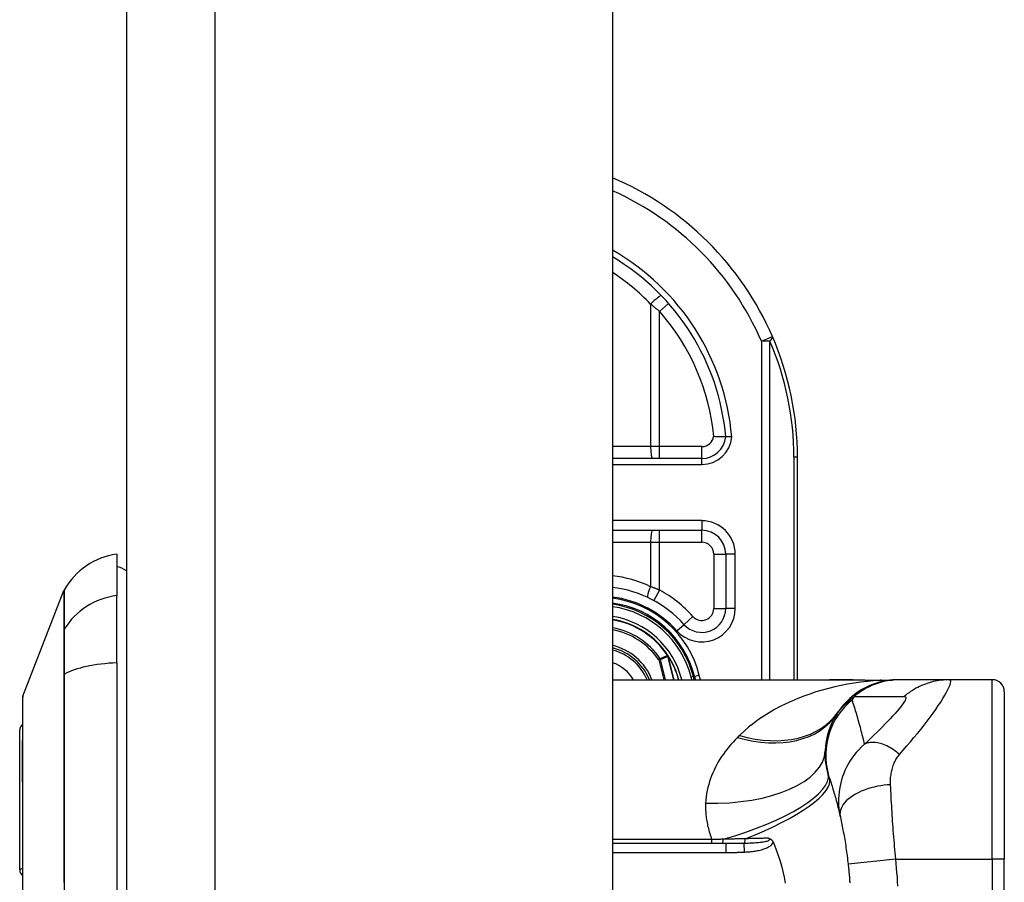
# Model space of a CAD drawing. Header units: inches. Extents: x 0 to 80.3, y -11 to 43.1.
# Tile 71 of 74: x 46.9 to 48.5, y 28.6 to 30. Entities that reach past the tile are written whole.
import ezdxf

# ---------------------------------------------------------------- set-up
doc = ezdxf.new("R2010")
doc.units = ezdxf.units.IN
doc.header["$MEASUREMENT"] = 0
doc.layers.add('Visible Edges(ANSI)', color=7, linetype='Continuous', lineweight=25)
doc.layers.add('Visible Tangent Edges(ANSI)', color=7, linetype='Continuous', lineweight=25)

msp = doc.modelspace()

# ---------------------------------------------------------------- linework, layer by layer
at = {"layer": 'Visible Edges(ANSI)'}
for p, q in [((47.0667, 32.6239), (47.0667, 13.1129)), ((47.8667, 32.6239), (47.8667, 13.1129)), ((48.0138, 29.2679), (47.8667, 29.2679)), ((48.1712, 28.9037), (48.1712, 29.2699)), ((47.8667, 29.1498), (48.0137, 29.1498)), ((47.0509, 29.1104), (47.0509, 29.0424)), ((48.053, 29.1104), (48.053, 29.0211)), ((46.8964, 28.8768), (46.964, 29.0507)), ((47.0509, 28.9316), (47.0509, 29.0424)), ((47.9583, 28.9433), (47.9579, 28.9438)), ((47.0509, 28.9316), (47.0509, 28.1081)), ((48.0011, 28.9037), (47.9998, 28.9091)), ((48.0019, 28.9089), (48.0031, 28.9037)), ((47.8667, 28.9037), (48.2238, 28.9037)), ((48.3087, 28.9028), (48.3268, 28.9033)), ((48.3392, 28.9037), (48.3368, 28.9037)), ((48.4213, 28.9037), (48.3392, 28.9037)), ((48.4918, 28.9037), (48.4213, 28.9037)), ((48.5115, 28.8841), (48.5115, 28.6085)), ((46.8911, 28.5909), (46.8911, 28.8211)), ((48.0531, 28.6341), (47.8667, 28.6341)), ((48.5115, 28.4313), (48.5115, 28.6085))]:
    msp.add_line(p, q, dxfattribs=at)
at = {"layer": 'Visible Edges(ANSI)', "flags": 128}
for points in [[(48.053, 29.3036), (48.053, 29.3036), (48.0529, 29.3036), (48.0527, 29.3036), (48.0524, 29.3036), (48.052, 29.3036), (48.0515, 29.3036), (48.051, 29.3036), (48.0504, 29.3036), (48.0497, 29.3036), (48.0489, 29.3036), (48.0481, 29.3036), (48.0472, 29.3036), (48.0463, 29.3036), (48.0453, 29.3036), (48.0442, 29.3037), (48.0431, 29.3037), (48.042, 29.3037), (48.0408, 29.3037), (48.0396, 29.3037), (48.0384, 29.3038), (48.0371, 29.3038), (48.0358, 29.3038), (48.0345, 29.3039), (48.0332, 29.3039)], [(48.0629, 29.3036), (48.0623, 29.3036), (48.0616, 29.3036), (48.061, 29.3036), (48.0604, 29.3036), (48.0597, 29.3036), (48.0591, 29.3036), (48.0586, 29.3036), (48.058, 29.3036), (48.0574, 29.3036), (48.0569, 29.3036), (48.0564, 29.3036), (48.0559, 29.3036), (48.0555, 29.3036), (48.0551, 29.3036), (48.0547, 29.3036), (48.0544, 29.3036), (48.0541, 29.3036), (48.0538, 29.3036), (48.0536, 29.3036), (48.0534, 29.3036), (48.0532, 29.3036), (48.0531, 29.3036), (48.0531, 29.3036), (48.053, 29.3036)], [(48.2625, 28.9036), (48.243, 28.9037), (48.2238, 28.9037)], [(48.3368, 28.9037), (48.3321, 28.9037), (48.3275, 28.9034), (48.3228, 28.9029), (48.318, 28.9022), (48.3133, 28.9014), (48.3086, 28.9003), (48.3039, 28.8991), (48.2993, 28.8976), (48.2947, 28.896), (48.2901, 28.8941), (48.2857, 28.8921), (48.2813, 28.8899), (48.277, 28.8875), (48.2728, 28.8849), (48.2688, 28.8822), (48.2648, 28.8793), (48.261, 28.8763), (48.2574, 28.8731), (48.2539, 28.8698), (48.2505, 28.8663), (48.2473, 28.8628), (48.2443, 28.8591), (48.2415, 28.8554), (48.2388, 28.8516)], [(48.2625, 28.9036), (48.2859, 28.9033), (48.3087, 28.9028)], [(46.896, 28.875), (46.896, 28.8746), (46.896, 28.8733), (46.896, 28.8711), (46.896, 28.8682), (46.896, 28.8644), (46.896, 28.8597), (46.896, 28.8543), (46.896, 28.848), (46.8959, 28.8409), (46.8959, 28.8331), (46.8959, 28.8245), (46.8959, 28.8151), (46.8959, 28.8052), (46.8958, 28.7945), (46.8958, 28.7832), (46.8958, 28.7712), (46.8958, 28.7586), (46.8958, 28.7454), (46.8959, 28.7317), (46.8959, 28.7175), (46.8959, 28.7027), (46.8959, 28.6875), (46.8959, 28.6719), (46.896, 28.656), (46.896, 28.6398), (46.896, 28.6233), (46.896, 28.6065), (46.896, 28.5895), (46.896, 28.5723), (46.896, 28.5549)], [(48.2239, 28.7418), (48.2247, 28.7392), (48.2256, 28.7366), (48.2264, 28.734), (48.2272, 28.7314), (48.228, 28.7288), (48.2288, 28.7262), (48.2296, 28.7235), (48.2304, 28.7209), (48.2312, 28.7182), (48.232, 28.7156), (48.2327, 28.7129), (48.2335, 28.7102), (48.2342, 28.7076), (48.2349, 28.7049), (48.2357, 28.7022), (48.2364, 28.6994), (48.2371, 28.6967), (48.2378, 28.694), (48.2384, 28.6912), (48.2391, 28.6885), (48.2398, 28.6857), (48.2404, 28.6829), (48.2411, 28.6802), (48.2417, 28.6774)], [(48.2417, 28.6774), (48.2423, 28.6745), (48.243, 28.6715), (48.2436, 28.6686), (48.2442, 28.6656), (48.2448, 28.6626), (48.2454, 28.6596), (48.246, 28.6566), (48.2466, 28.6534), (48.2472, 28.6503), (48.2478, 28.6471), (48.2483, 28.6439), (48.2489, 28.6407), (48.2494, 28.6374), (48.25, 28.6341), (48.2505, 28.6307), (48.251, 28.6273), (48.2515, 28.624), (48.252, 28.6206), (48.2524, 28.6171), (48.2529, 28.6137), (48.2533, 28.6103), (48.2537, 28.6068), (48.2541, 28.6034), (48.2545, 28.5999)], [(48.1235, 28.6428), (48.1239, 28.6427), (48.1242, 28.6426), (48.1246, 28.6424), (48.125, 28.6423), (48.1254, 28.6421), (48.1257, 28.642), (48.1261, 28.6418), (48.1265, 28.6416), (48.1269, 28.6414), (48.1272, 28.6411), (48.1276, 28.6409), (48.1279, 28.6406), (48.1283, 28.6403), (48.1287, 28.64), (48.129, 28.6396), (48.1293, 28.6393), (48.1297, 28.6389), (48.13, 28.6385), (48.1302, 28.6381), (48.1305, 28.6377), (48.1308, 28.6372), (48.131, 28.6368), (48.1312, 28.6363), (48.1314, 28.6359)], [(48.1314, 28.6359), (48.1315, 28.6358), (48.1315, 28.6357), (48.1315, 28.6356), (48.1316, 28.6356), (48.1316, 28.6355), (48.1316, 28.6354), (48.1317, 28.6353), (48.1317, 28.6353), (48.1317, 28.6352), (48.1318, 28.6351), (48.1318, 28.635), (48.1318, 28.635), (48.1319, 28.6349), (48.1319, 28.6348), (48.1319, 28.6347), (48.132, 28.6347), (48.132, 28.6346), (48.132, 28.6345), (48.132, 28.6344), (48.1321, 28.6344), (48.1321, 28.6343), (48.1321, 28.6342), (48.1322, 28.6341), (48.1322, 28.6341)], [(48.1322, 28.6341), (48.1358, 28.6252), (48.139, 28.6161), (48.142, 28.607), (48.1447, 28.5976), (48.1471, 28.5882), (48.1491, 28.5786), (48.1509, 28.569)], [(48.2545, 28.5999), (48.2547, 28.5982), (48.2549, 28.5965), (48.2551, 28.5948), (48.2552, 28.5931), (48.2554, 28.5914), (48.2556, 28.5898), (48.2557, 28.5881), (48.2559, 28.5864), (48.256, 28.5847), (48.2562, 28.583), (48.2563, 28.5813), (48.2565, 28.5796), (48.2566, 28.5779), (48.2567, 28.5762), (48.2569, 28.5745), (48.257, 28.5728), (48.2571, 28.5711), (48.2572, 28.5694)]]:
    msp.add_lwpolyline(points, dxfattribs=at)
at = {"layer": 'Visible Edges(ANSI)'}
for centre, radius, start, end in [((47.6712, 29.2699), 0.5, 23.4439, 66.9833), ((47.6712, 29.2699), 0.3834, 5.0431, 59.3398), ((47.6712, 29.2699), 0.5, 0, 23.4439), ((48.0138, 29.3073), 0.0394, 270, 354.6062), ((48.0137, 29.1104), 0.0394, 0, 90), ((47.0672, 28.9935), 0.1181, 97.9413, 150.2709), ((47.043, 29.0514), 0.0394, 53.1301, 78.463), ((47.8452, 28.8699), 0.187, 41.8969, 83.4031), ((46.9732, 29.0472), 0.00984, 150.2709, 158.7495), ((47.8452, 28.8699), 0.1615, 13.9709, 82.3497), ((47.8452, 28.8699), 0.1595, 14.224, 82.2532), ((48.0137, 29.0211), 0.0394, 221.8969, 0), ((47.8452, 28.8699), 0.1348, 33.2602, 80.8227), ((47.8452, 28.8699), 0.089, 22.3603, 76.0206), ((47.9575, 28.9425), 0.0011, 33.219, 43.4907), ((47.8452, 28.8699), 0.1349, 14.5372, 32.8705), ((48.4918, 28.8841), 0.0197, 0, 90), ((46.901, 28.875), 0.00492, 158.7495, 179.7912), ((48.3347, 28.7826), 0.1181, 146.4792, 178.0801), ((48.7313, 28.5199), 0.5938, 146.0379, 146.4792), ((46.9029, 28.8211), 0.0118, 126.5366, 180), ((46.9029, 28.5909), 0.0118, 180, 234.1258)]:
    msp.add_arc(centre, radius, start, end, dxfattribs=at)
at = {"layer": 'Visible Tangent Edges(ANSI)'}
for p, q in [((47.2127, 13.1129), (47.2127, 32.6239)), ((47.9294, 29.5222), (47.9294, 29.2876)), ((47.9591, 29.523), (47.9443, 29.51)), ((47.9443, 29.2876), (47.9443, 29.51)), ((48.1118, 29.461), (48.1299, 29.4688)), ((48.1118, 29.461), (48.1118, 28.9037)), ((48.1257, 29.461), (48.1118, 29.461)), ((48.1257, 28.9037), (48.1257, 29.461)), ((47.9294, 29.2876), (47.8667, 29.2876)), ((47.9443, 29.2876), (47.9294, 29.2876)), ((47.9443, 29.2679), (47.9443, 29.2876)), ((48.0138, 29.2876), (47.9443, 29.2876)), ((48.0138, 29.2679), (48.0138, 29.2876)), ((48.0138, 29.2581), (48.0138, 29.2679)), ((48.1712, 29.2699), (48.1654, 29.2699)), ((48.1654, 29.2699), (48.1654, 28.9037)), ((47.8667, 29.2581), (48.0138, 29.2581)), ((48.0137, 29.1656), (47.8667, 29.1656)), ((48.0137, 29.1656), (48.0137, 29.1498)), ((47.9443, 29.1301), (47.9443, 29.1498)), ((48.0137, 29.1301), (48.0137, 29.1498)), ((47.8667, 29.1301), (47.9294, 29.1301)), ((47.9294, 29.1301), (47.9294, 29.0569)), ((47.9294, 29.1301), (47.9443, 29.1301)), ((47.9443, 29.0512), (47.9443, 29.1301)), ((47.9443, 29.1301), (48.0137, 29.1301)), ((48.0334, 29.1104), (48.053, 29.1104)), ((48.0334, 29.1104), (48.0334, 29.0211)), ((48.0688, 29.1104), (48.053, 29.1104)), ((48.0688, 29.0211), (48.0688, 29.1104)), ((47.9443, 29.0512), (47.9349, 29.034)), ((47.999, 29.0079), (47.9844, 28.9948)), ((48.0334, 29.0211), (48.053, 29.0211)), ((48.0688, 29.0211), (48.053, 29.0211)), ((47.9726, 28.9843), (47.9844, 28.9948)), ((46.964, 28.9855), (46.964, 28.9854)), ((47.9575, 28.9436), (47.9573, 28.9434)), ((47.9579, 28.9438), (47.9575, 28.9436)), ((47.9575, 28.9431), (47.9577, 28.9432)), ((47.9577, 28.9425), (47.9579, 28.9426)), ((47.9577, 28.9425), (47.9676, 28.9037)), ((47.9677, 28.9037), (47.9579, 28.9426)), ((47.9584, 28.9431), (47.9583, 28.943)), ((47.9453, 28.9382), (47.9428, 28.9364)), ((47.9428, 28.9364), (47.9458, 28.9372)), ((47.9428, 28.9364), (47.9511, 28.9037)), ((47.9542, 28.9037), (47.9458, 28.9372)), ((46.964, 28.9123), (46.964, 28.9119)), ((47.9998, 28.9091), (47.9959, 28.9081)), ((47.9959, 28.9081), (47.9971, 28.9037)), ((47.9999, 28.9084), (48.0019, 28.9089)), ((48.0095, 28.9108), (48.0019, 28.9089)), ((48.0113, 28.9037), (48.0095, 28.9108)), ((47.9787, 28.9037), (47.9806, 28.9042)), ((47.9807, 28.9037), (47.9806, 28.9042)), ((48.4918, 28.6085), (48.4918, 28.9037)), ((48.0302, 28.6408), (47.8667, 28.6408)), ((48.0302, 28.6341), (48.0302, 28.6408)), ((48.0531, 28.6341), (48.0531, 28.6195)), ((47.8667, 28.6195), (48.0531, 28.6195)), ((48.3328, 28.6085), (48.2545, 28.5999)), ((48.3328, 28.6085), (48.4918, 28.6085)), ((48.5115, 28.6085), (48.4918, 28.6085)), ((48.4918, 28.6085), (48.4918, 28.4313))]:
    msp.add_line(p, q, dxfattribs=at)
at = {"layer": 'Visible Tangent Edges(ANSI)', "flags": 128}
for points in [[(47.9294, 29.5222), (47.93, 29.5217), (47.9307, 29.5212), (47.9313, 29.5207), (47.9319, 29.5202), (47.9325, 29.5197), (47.9332, 29.5192), (47.9338, 29.5187), (47.9344, 29.5182), (47.9351, 29.5177), (47.9357, 29.5172), (47.9363, 29.5166), (47.9369, 29.5161), (47.9376, 29.5156), (47.9382, 29.5151), (47.9388, 29.5146), (47.9394, 29.5141), (47.94, 29.5136), (47.9407, 29.5131), (47.9413, 29.5126), (47.9419, 29.512), (47.9425, 29.5115), (47.9431, 29.511), (47.9437, 29.5105), (47.9443, 29.51)], [(47.9443, 29.0512), (47.9437, 29.0515), (47.9431, 29.0517), (47.9425, 29.052), (47.9419, 29.0522), (47.9412, 29.0525), (47.9406, 29.0527), (47.94, 29.053), (47.9394, 29.0532), (47.9388, 29.0535), (47.9381, 29.0537), (47.9375, 29.0539), (47.9369, 29.0542), (47.9363, 29.0544), (47.9356, 29.0547), (47.935, 29.0549), (47.9344, 29.0551), (47.9338, 29.0554), (47.9331, 29.0556), (47.9325, 29.0558), (47.9319, 29.056), (47.9313, 29.0563), (47.9306, 29.0565), (47.93, 29.0567), (47.9294, 29.0569)], [(46.964, 29.0507), (46.964, 29.0506), (46.964, 29.0503), (46.964, 29.0497), (46.964, 29.0489), (46.964, 29.0479), (46.964, 29.0466), (46.964, 29.0451), (46.964, 29.0434), (46.964, 29.0415), (46.964, 29.0393), (46.964, 29.0369), (46.964, 29.0343), (46.964, 29.0314), (46.964, 29.0284), (46.964, 29.0251), (46.964, 29.0215), (46.964, 29.0178), (46.964, 29.0138), (46.964, 29.0097), (46.964, 29.0053), (46.964, 29.0007), (46.964, 28.9958), (46.964, 28.9908), (46.964, 28.9855)], [(46.9649, 28.9875), (46.9649, 28.9927), (46.9649, 28.9977), (46.9648, 29.0025), (46.9648, 29.007), (46.9648, 29.0114), (46.9648, 29.0156), (46.9648, 29.0195), (46.9648, 29.0232), (46.9648, 29.0267), (46.9647, 29.0299), (46.9647, 29.033), (46.9647, 29.0358), (46.9647, 29.0384), (46.9647, 29.0408), (46.9647, 29.0429), (46.9647, 29.0448), (46.9647, 29.0465), (46.9647, 29.048), (46.9647, 29.0492), (46.9647, 29.0502), (46.9647, 29.051), (46.9647, 29.0516), (46.9647, 29.0519), (46.9647, 29.052)], [(46.964, 28.9854), (46.964, 28.9839), (46.964, 28.9822), (46.964, 28.9803), (46.964, 28.9783), (46.964, 28.9762), (46.964, 28.9739), (46.964, 28.9714), (46.964, 28.9689), (46.964, 28.9661), (46.964, 28.9633), (46.964, 28.9603), (46.964, 28.9573), (46.964, 28.954), (46.964, 28.9507), (46.964, 28.9473), (46.964, 28.9438), (46.964, 28.9401), (46.964, 28.9364), (46.964, 28.9326), (46.964, 28.9287), (46.964, 28.9247), (46.964, 28.9206), (46.964, 28.9165), (46.964, 28.9123)], [(46.9649, 28.913), (46.9649, 28.9173), (46.9649, 28.9215), (46.9649, 28.9256), (46.9649, 28.9297), (46.9649, 28.9337), (46.9649, 28.9376), (46.965, 28.9415), (46.965, 28.9452), (46.965, 28.9488), (46.965, 28.9523), (46.965, 28.9557), (46.965, 28.959), (46.965, 28.9621), (46.965, 28.9652), (46.965, 28.9681), (46.965, 28.9708), (46.965, 28.9734), (46.9649, 28.9759), (46.9649, 28.9782), (46.9649, 28.9804), (46.9649, 28.9824), (46.9649, 28.9842), (46.9649, 28.9859), (46.9649, 28.9875)], [(47.9573, 28.9434), (47.9568, 28.9432), (47.9563, 28.943), (47.9558, 28.9428), (47.9553, 28.9426), (47.9548, 28.9423), (47.9543, 28.9421), (47.9538, 28.9419), (47.9533, 28.9417), (47.9528, 28.9415), (47.9523, 28.9413), (47.9518, 28.941), (47.9513, 28.9408), (47.9508, 28.9406), (47.9503, 28.9404), (47.9498, 28.9402), (47.9493, 28.9399), (47.9488, 28.9397), (47.9483, 28.9395), (47.9478, 28.9393), (47.9473, 28.9391), (47.9468, 28.9388), (47.9463, 28.9386), (47.9458, 28.9384), (47.9453, 28.9382)], [(47.9458, 28.9372), (47.9463, 28.9374), (47.9468, 28.9376), (47.9473, 28.9379), (47.9478, 28.9381), (47.9483, 28.9383), (47.9488, 28.9385), (47.9493, 28.9388), (47.9498, 28.939), (47.9503, 28.9392), (47.9508, 28.9394), (47.9513, 28.9396), (47.9518, 28.9399), (47.9523, 28.9401), (47.9528, 28.9403), (47.9533, 28.9405), (47.9538, 28.9408), (47.9543, 28.941), (47.9548, 28.9412), (47.9553, 28.9414), (47.9558, 28.9416), (47.9563, 28.9419), (47.9568, 28.9421), (47.9573, 28.9423), (47.9577, 28.9425)], [(47.9573, 28.9434), (47.9573, 28.9434), (47.9573, 28.9434), (47.9573, 28.9434), (47.9573, 28.9434), (47.9573, 28.9434), (47.9573, 28.9433), (47.9574, 28.9433), (47.9574, 28.9433), (47.9574, 28.9433), (47.9574, 28.9433), (47.9574, 28.9433), (47.9574, 28.9433), (47.9574, 28.9432), (47.9574, 28.9432), (47.9574, 28.9432), (47.9575, 28.9432), (47.9575, 28.9432), (47.9575, 28.9432), (47.9575, 28.9432), (47.9575, 28.9431), (47.9575, 28.9431), (47.9575, 28.9431), (47.9575, 28.9431), (47.9575, 28.9431)], [(47.9577, 28.9432), (47.9577, 28.9432), (47.9577, 28.9432), (47.9577, 28.9432), (47.9577, 28.9432), (47.9576, 28.9432), (47.9576, 28.9433), (47.9576, 28.9433), (47.9576, 28.9433), (47.9576, 28.9433), (47.9576, 28.9433), (47.9576, 28.9434), (47.9576, 28.9434), (47.9576, 28.9434), (47.9576, 28.9434), (47.9576, 28.9434), (47.9576, 28.9434), (47.9576, 28.9435), (47.9576, 28.9435), (47.9576, 28.9435), (47.9576, 28.9435), (47.9576, 28.9435), (47.9576, 28.9436), (47.9575, 28.9436), (47.9575, 28.9436)], [(47.9575, 28.9436), (47.9575, 28.9436), (47.9575, 28.9436), (47.9575, 28.9435), (47.9575, 28.9435), (47.9575, 28.9435), (47.9575, 28.9435), (47.9575, 28.9435), (47.9575, 28.9434), (47.9575, 28.9434), (47.9575, 28.9434), (47.9575, 28.9434), (47.9575, 28.9433), (47.9575, 28.9433), (47.9575, 28.9433), (47.9575, 28.9433), (47.9575, 28.9433), (47.9575, 28.9432), (47.9575, 28.9432), (47.9575, 28.9432), (47.9575, 28.9432), (47.9575, 28.9432), (47.9575, 28.9431), (47.9575, 28.9431), (47.9575, 28.9431)], [(47.9583, 28.9433), (47.9583, 28.9433), (47.9583, 28.9433), (47.9582, 28.9433), (47.9582, 28.9434), (47.9582, 28.9434), (47.9581, 28.9434), (47.9581, 28.9434), (47.9581, 28.9434), (47.9581, 28.9434), (47.958, 28.9435), (47.958, 28.9435), (47.958, 28.9435), (47.9579, 28.9435), (47.9579, 28.9435), (47.9579, 28.9435), (47.9578, 28.9435), (47.9578, 28.9435), (47.9577, 28.9436), (47.9577, 28.9436), (47.9577, 28.9436), (47.9576, 28.9436), (47.9576, 28.9436), (47.9576, 28.9436), (47.9575, 28.9436)], [(47.9575, 28.9436), (47.9576, 28.9436), (47.9576, 28.9436), (47.9576, 28.9435), (47.9577, 28.9435), (47.9577, 28.9435), (47.9577, 28.9435), (47.9578, 28.9434), (47.9578, 28.9434), (47.9578, 28.9434), (47.9579, 28.9434), (47.9579, 28.9434), (47.9579, 28.9433), (47.958, 28.9433), (47.958, 28.9433), (47.958, 28.9433), (47.9581, 28.9432), (47.9581, 28.9432), (47.9581, 28.9432), (47.9582, 28.9431), (47.9582, 28.9431), (47.9582, 28.9431), (47.9582, 28.9431), (47.9583, 28.943), (47.9583, 28.943)], [(47.9575, 28.9431), (47.9576, 28.9431), (47.9576, 28.943), (47.9576, 28.943), (47.9576, 28.943), (47.9576, 28.943), (47.9576, 28.943), (47.9576, 28.9429), (47.9576, 28.9429), (47.9576, 28.9429), (47.9576, 28.9429), (47.9577, 28.9428), (47.9577, 28.9428), (47.9577, 28.9428), (47.9577, 28.9428), (47.9577, 28.9427), (47.9577, 28.9427), (47.9577, 28.9427), (47.9577, 28.9427), (47.9577, 28.9426), (47.9577, 28.9426), (47.9577, 28.9426), (47.9577, 28.9426), (47.9577, 28.9425), (47.9577, 28.9425)], [(47.9579, 28.9426), (47.9579, 28.9426), (47.9579, 28.9426), (47.9579, 28.9426), (47.9579, 28.9427), (47.9579, 28.9427), (47.9579, 28.9427), (47.9579, 28.9427), (47.9578, 28.9428), (47.9578, 28.9428), (47.9578, 28.9428), (47.9578, 28.9428), (47.9578, 28.9429), (47.9578, 28.9429), (47.9578, 28.9429), (47.9578, 28.9429), (47.9578, 28.943), (47.9578, 28.943), (47.9578, 28.943), (47.9577, 28.943), (47.9577, 28.9431), (47.9577, 28.9431), (47.9577, 28.9431), (47.9577, 28.9431), (47.9577, 28.9432)], [(46.964, 28.9119), (46.964, 28.8961), (46.964, 28.8803), (46.964, 28.8644), (46.964, 28.8485), (46.964, 28.8325), (46.964, 28.8164), (46.964, 28.8003), (46.964, 28.7841), (46.964, 28.7678), (46.964, 28.7515), (46.964, 28.7352), (46.964, 28.7188), (46.964, 28.7023), (46.964, 28.6858), (46.964, 28.6693), (46.964, 28.6527), (46.964, 28.6362), (46.964, 28.6196), (46.964, 28.603), (46.964, 28.5864), (46.964, 28.5697)], [(46.9647, 28.5536), (46.9647, 28.5869), (46.9647, 28.6202), (46.9647, 28.6534), (46.9647, 28.6865), (46.9647, 28.7195), (46.9647, 28.7523), (46.9648, 28.7849), (46.9648, 28.8173), (46.9648, 28.8494), (46.9649, 28.8814), (46.9649, 28.913)], [(48.3071, 28.9028), (48.2963, 28.902), (48.2856, 28.901), (48.2749, 28.8997), (48.2642, 28.8981), (48.2536, 28.8964), (48.243, 28.8943), (48.2325, 28.892), (48.2221, 28.8894), (48.2117, 28.8866), (48.2015, 28.8836), (48.1914, 28.8802), (48.1814, 28.8766), (48.1715, 28.8728), (48.1618, 28.8687), (48.1522, 28.8643), (48.1428, 28.8596), (48.1336, 28.8546), (48.1246, 28.8494), (48.1158, 28.8439), (48.1072, 28.8381), (48.0988, 28.8319), (48.0908, 28.8255), (48.083, 28.8188), (48.0755, 28.8119)], [(48.2238, 28.9037), (48.2254, 28.9037), (48.227, 28.9037), (48.2286, 28.9037), (48.2302, 28.9037), (48.2318, 28.9037), (48.2333, 28.9037), (48.2349, 28.9037), (48.2365, 28.9037), (48.2381, 28.9037), (48.2397, 28.9037), (48.2413, 28.9037), (48.2429, 28.9037), (48.2445, 28.9037), (48.2462, 28.9037), (48.2478, 28.9037), (48.2494, 28.9037), (48.251, 28.9036), (48.2526, 28.9036), (48.2542, 28.9036), (48.2559, 28.9036), (48.2575, 28.9036), (48.2591, 28.9036), (48.2607, 28.9036), (48.2624, 28.9036)], [(48.2624, 28.9036), (48.2643, 28.9035), (48.2662, 28.9035), (48.2681, 28.9035), (48.27, 28.9035), (48.2719, 28.9035), (48.2738, 28.9035), (48.2756, 28.9034), (48.2775, 28.9034), (48.2794, 28.9034), (48.2813, 28.9034), (48.2831, 28.9033), (48.285, 28.9033), (48.2869, 28.9033), (48.2887, 28.9032), (48.2906, 28.9032), (48.2924, 28.9032), (48.2943, 28.9031), (48.2961, 28.9031), (48.2979, 28.9031), (48.2998, 28.903), (48.3016, 28.903), (48.3034, 28.9029), (48.3053, 28.9029), (48.3071, 28.9028)], [(48.3392, 28.9037), (48.3359, 28.9037), (48.3326, 28.9036), (48.3292, 28.9033), (48.3259, 28.903), (48.3225, 28.9025), (48.3192, 28.902), (48.3159, 28.9013), (48.3126, 28.9006), (48.3093, 28.8998), (48.306, 28.8988), (48.3028, 28.8978), (48.2995, 28.8966), (48.2964, 28.8954), (48.2932, 28.8941), (48.2901, 28.8927), (48.287, 28.8912), (48.284, 28.8896), (48.2811, 28.8879), (48.2782, 28.8861), (48.2753, 28.8843), (48.2726, 28.8824), (48.2699, 28.8804), (48.2672, 28.8783), (48.2646, 28.8762)], [(48.3081, 28.9028), (48.3081, 28.9028), (48.308, 28.9028), (48.308, 28.9028), (48.308, 28.9028), (48.308, 28.9028), (48.3079, 28.9028), (48.3079, 28.9028), (48.3079, 28.9028), (48.3078, 28.9028), (48.3078, 28.9028), (48.3078, 28.9028), (48.3077, 28.9028), (48.3077, 28.9028), (48.3076, 28.9028), (48.3076, 28.9028), (48.3075, 28.9028), (48.3075, 28.9028), (48.3074, 28.9028), (48.3074, 28.9028), (48.3073, 28.9028), (48.3072, 28.9028), (48.3072, 28.9028), (48.3071, 28.9028), (48.3071, 28.9028)], [(48.3087, 28.9028), (48.3087, 28.9028), (48.3087, 28.9028), (48.3086, 28.9028), (48.3086, 28.9028), (48.3086, 28.9028), (48.3086, 28.9028), (48.3085, 28.9028), (48.3085, 28.9028), (48.3085, 28.9028), (48.3085, 28.9028), (48.3084, 28.9028), (48.3084, 28.9028), (48.3084, 28.9028), (48.3083, 28.9028), (48.3083, 28.9028), (48.3083, 28.9028), (48.3083, 28.9028), (48.3082, 28.9028), (48.3082, 28.9028), (48.3082, 28.9028), (48.3082, 28.9028), (48.3081, 28.9028), (48.3081, 28.9028), (48.3081, 28.9028)], [(48.339, 28.7808), (48.3452, 28.7878), (48.3512, 28.7948), (48.3571, 28.8016), (48.3629, 28.8085), (48.3686, 28.8153), (48.3741, 28.8221), (48.3794, 28.8288), (48.3846, 28.8355), (48.3895, 28.8421), (48.3942, 28.8486), (48.3987, 28.8549), (48.4029, 28.8611), (48.4068, 28.867), (48.4104, 28.8727), (48.4136, 28.8781), (48.4164, 28.8831), (48.4188, 28.8877), (48.4207, 28.8918), (48.4222, 28.8954), (48.4231, 28.8984), (48.4234, 28.9007), (48.4232, 28.9024), (48.4225, 28.9034), (48.4213, 28.9037)], [(48.4213, 28.9037), (48.4179, 28.9037), (48.4146, 28.9036), (48.4113, 28.9033), (48.4079, 28.903), (48.4046, 28.9025), (48.4013, 28.902), (48.3979, 28.9013), (48.3946, 28.9006), (48.3913, 28.8998), (48.3881, 28.8988), (48.3848, 28.8978), (48.3816, 28.8966), (48.3784, 28.8954), (48.3753, 28.8941), (48.3722, 28.8927), (48.3691, 28.8912), (48.3661, 28.8896), (48.3632, 28.8879), (48.3603, 28.8861), (48.3574, 28.8843), (48.3547, 28.8824), (48.3519, 28.8804), (48.3493, 28.8783), (48.3467, 28.8762)], [(46.896, 28.7945), (46.896, 28.8009), (46.8961, 28.8071), (46.8961, 28.8131), (46.8961, 28.8188), (46.8961, 28.8243), (46.8961, 28.8295), (46.8962, 28.8345), (46.8962, 28.8392), (46.8962, 28.8437), (46.8962, 28.8479), (46.8962, 28.8518), (46.8963, 28.8555), (46.8963, 28.8589), (46.8963, 28.862), (46.8963, 28.8648), (46.8963, 28.8673), (46.8963, 28.8695), (46.8963, 28.8714), (46.8964, 28.873), (46.8964, 28.8744), (46.8964, 28.8754), (46.8964, 28.8761), (46.8964, 28.8766), (46.8964, 28.8768)], [(48.2388, 28.8516), (48.2395, 28.8526), (48.2403, 28.8537), (48.241, 28.8547), (48.2418, 28.8557), (48.2426, 28.8568), (48.2434, 28.8578), (48.2443, 28.8588), (48.2452, 28.8598), (48.2462, 28.8609), (48.2471, 28.8619), (48.2481, 28.8629), (48.2492, 28.864), (48.2502, 28.865), (48.2513, 28.866), (48.2525, 28.867), (48.2537, 28.8681), (48.2549, 28.8691), (48.2562, 28.8701), (48.2575, 28.8711), (48.2588, 28.8721), (48.2602, 28.8732), (48.2616, 28.8742), (48.2631, 28.8752), (48.2646, 28.8762)], [(48.2646, 28.8762), (48.2681, 28.8762), (48.2715, 28.8762), (48.2749, 28.8762), (48.2783, 28.8762), (48.2818, 28.8762), (48.2852, 28.8762), (48.2886, 28.8762), (48.292, 28.8762), (48.2954, 28.8762), (48.2989, 28.8762), (48.3023, 28.8762), (48.3057, 28.8762), (48.3091, 28.8762), (48.3125, 28.8762), (48.316, 28.8762), (48.3194, 28.8762), (48.3228, 28.8762), (48.3262, 28.8762), (48.3296, 28.8762), (48.333, 28.8762), (48.3365, 28.8762), (48.3399, 28.8762), (48.3433, 28.8762), (48.3467, 28.8762)], [(48.3467, 28.8762), (48.3481, 28.876), (48.3491, 28.8755), (48.3496, 28.8746), (48.3496, 28.8733), (48.3491, 28.8716), (48.3482, 28.8696), (48.3469, 28.8673), (48.3451, 28.8646), (48.343, 28.8617), (48.3405, 28.8585), (48.3377, 28.8551), (48.3346, 28.8515), (48.3312, 28.8476), (48.3276, 28.8437), (48.3238, 28.8395), (48.3197, 28.8353), (48.3155, 28.8309), (48.3111, 28.8264), (48.3065, 28.8218), (48.3018, 28.8171), (48.297, 28.8124), (48.292, 28.8075), (48.2869, 28.8025), (48.2815, 28.7975)], [(48.2611, 28.8705), (48.26, 28.8699), (48.2589, 28.8693), (48.2578, 28.8686), (48.2567, 28.8679), (48.2556, 28.8672), (48.2545, 28.8665), (48.2534, 28.8657), (48.2524, 28.8649), (48.2513, 28.8641), (48.2502, 28.8633), (48.2492, 28.8624), (48.2481, 28.8615), (48.2471, 28.8606), (48.2461, 28.8596), (48.245, 28.8586), (48.244, 28.8575), (48.243, 28.8565), (48.242, 28.8554), (48.241, 28.8542), (48.2401, 28.853), (48.2391, 28.8518), (48.2381, 28.8505), (48.2372, 28.8492), (48.2363, 28.8478)], [(48.2815, 28.7975), (48.2808, 28.8006), (48.2801, 28.8038), (48.2793, 28.8069), (48.2786, 28.81), (48.2778, 28.8131), (48.277, 28.8162), (48.2762, 28.8193), (48.2754, 28.8224), (48.2746, 28.8255), (48.2738, 28.8285), (48.2729, 28.8316), (48.2721, 28.8346), (48.2712, 28.8377), (48.2704, 28.8407), (48.2695, 28.8437), (48.2686, 28.8467), (48.2677, 28.8497), (48.2668, 28.8527), (48.2659, 28.8557), (48.2649, 28.8587), (48.264, 28.8617), (48.263, 28.8646), (48.262, 28.8676), (48.2611, 28.8705)], [(48.0755, 28.8119), (48.0754, 28.8117), (48.0753, 28.8116), (48.0751, 28.8114), (48.075, 28.8113), (48.0748, 28.8112), (48.0747, 28.811), (48.0746, 28.8109), (48.0744, 28.8107), (48.0743, 28.8106), (48.0741, 28.8105), (48.074, 28.8103), (48.0739, 28.8102), (48.0737, 28.8101), (48.0736, 28.8099), (48.0734, 28.8098), (48.0733, 28.8096), (48.0732, 28.8095), (48.073, 28.8094), (48.0729, 28.8092), (48.0727, 28.8091), (48.0726, 28.8089), (48.0724, 28.8088), (48.0723, 28.8087), (48.0722, 28.8085)], [(46.896, 28.7474), (46.896, 28.7496), (46.896, 28.7517), (46.896, 28.7538), (46.896, 28.7559), (46.896, 28.758), (46.896, 28.76), (46.896, 28.7621), (46.896, 28.7641), (46.896, 28.7661), (46.896, 28.7681), (46.896, 28.7701), (46.896, 28.7721), (46.896, 28.774), (46.896, 28.776), (46.896, 28.7779), (46.896, 28.7798), (46.896, 28.7817), (46.896, 28.7836), (46.896, 28.7854), (46.896, 28.7873), (46.896, 28.7891), (46.896, 28.7909), (46.896, 28.7927), (46.896, 28.7945)], [(48.0722, 28.8085), (48.0686, 28.8049), (48.0651, 28.8011), (48.0617, 28.7973), (48.0584, 28.7934), (48.0552, 28.7895), (48.0521, 28.7855), (48.0492, 28.7813), (48.0463, 28.7772), (48.0436, 28.7729), (48.0409, 28.7686), (48.0384, 28.7642), (48.0361, 28.7597), (48.0339, 28.7551), (48.0318, 28.7505), (48.0299, 28.7458), (48.0281, 28.741), (48.0265, 28.7362), (48.025, 28.7312), (48.0237, 28.7263), (48.0226, 28.7212), (48.0216, 28.7161), (48.0209, 28.711), (48.0203, 28.7058), (48.02, 28.7005)], [(48.2815, 28.7975), (48.2767, 28.7931), (48.2721, 28.7886), (48.268, 28.784), (48.2641, 28.7793), (48.2606, 28.7745), (48.2573, 28.7695), (48.2544, 28.7646), (48.2517, 28.7596), (48.2493, 28.7545), (48.2472, 28.7494), (48.2453, 28.7443), (48.2437, 28.7392), (48.2423, 28.734), (48.2412, 28.7289), (48.2402, 28.7237), (48.2395, 28.7185), (48.239, 28.7133), (48.2388, 28.7081), (48.2387, 28.7029), (48.2389, 28.6977), (48.2393, 28.6925), (48.2399, 28.6874), (48.2407, 28.6824), (48.2417, 28.6774)], [(48.339, 28.7808), (48.3365, 28.7829), (48.3339, 28.7849), (48.3313, 28.7868), (48.3287, 28.7887), (48.326, 28.7904), (48.3234, 28.792), (48.3207, 28.7934), (48.3181, 28.7948), (48.3154, 28.796), (48.3128, 28.7971), (48.3102, 28.7981), (48.3076, 28.7989), (48.3051, 28.7995), (48.3026, 28.8001), (48.3002, 28.8004), (48.2978, 28.8007), (48.2955, 28.8007), (48.2933, 28.8007), (48.2911, 28.8005), (48.289, 28.8001), (48.287, 28.7997), (48.2851, 28.7991), (48.2833, 28.7983), (48.2815, 28.7975)], [(48.2217, 28.7487), (48.2213, 28.7503), (48.2208, 28.752), (48.2204, 28.7536), (48.22, 28.7553), (48.2197, 28.7569), (48.2193, 28.7586), (48.219, 28.7602), (48.2187, 28.7618), (48.2184, 28.7634), (48.2181, 28.765), (48.2179, 28.7666), (48.2177, 28.7682), (48.2175, 28.7698), (48.2173, 28.7714), (48.2171, 28.7729), (48.217, 28.7745), (48.2169, 28.776), (48.2168, 28.7776), (48.2167, 28.7791), (48.2167, 28.7806), (48.2166, 28.7821), (48.2166, 28.7836), (48.2167, 28.7851), (48.2167, 28.7865)], [(48.3243, 28.731), (48.3242, 28.7333), (48.3242, 28.7357), (48.3243, 28.738), (48.3244, 28.7404), (48.3245, 28.7427), (48.3248, 28.745), (48.3251, 28.7473), (48.3254, 28.7496), (48.3258, 28.7518), (48.3263, 28.7541), (48.3268, 28.7562), (48.3274, 28.7584), (48.3281, 28.7605), (48.3288, 28.7626), (48.3295, 28.7646), (48.3303, 28.7667), (48.3312, 28.7686), (48.3322, 28.7706), (48.3331, 28.7724), (48.3342, 28.7743), (48.3353, 28.776), (48.3365, 28.7777), (48.3377, 28.7793), (48.339, 28.7808)], [(46.8964, 28.5609), (46.8964, 28.5712), (46.8963, 28.5813), (46.8963, 28.5915), (46.8963, 28.6015), (46.8963, 28.6115), (46.8963, 28.6214), (46.8963, 28.6312), (46.8963, 28.6409), (46.8962, 28.6505), (46.8962, 28.66), (46.8962, 28.6694), (46.8962, 28.6787), (46.8962, 28.6879), (46.8961, 28.6969), (46.8961, 28.7057), (46.8961, 28.7144), (46.8961, 28.7229), (46.8961, 28.7313), (46.896, 28.7395), (46.896, 28.7474)], [(48.2239, 28.7418), (48.2238, 28.742), (48.2237, 28.7423), (48.2236, 28.7426), (48.2235, 28.7429), (48.2234, 28.7432), (48.2233, 28.7435), (48.2232, 28.7438), (48.2231, 28.7441), (48.223, 28.7444), (48.2229, 28.7446), (48.2228, 28.7449), (48.2228, 28.7452), (48.2227, 28.7455), (48.2226, 28.7458), (48.2225, 28.7461), (48.2224, 28.7464), (48.2223, 28.7467), (48.2222, 28.747), (48.2221, 28.7472), (48.2221, 28.7475), (48.222, 28.7478), (48.2219, 28.7481), (48.2218, 28.7484), (48.2217, 28.7487)], [(48.3243, 28.731), (48.319, 28.7306), (48.3137, 28.73), (48.3082, 28.7293), (48.3027, 28.7283), (48.2972, 28.7271), (48.2917, 28.7257), (48.2863, 28.724), (48.281, 28.7222), (48.2759, 28.7201), (48.271, 28.7178), (48.2664, 28.7154), (48.2621, 28.7128), (48.2582, 28.7101), (48.2546, 28.7072), (48.2514, 28.7042), (48.2487, 28.7012), (48.2464, 28.6981), (48.2445, 28.695), (48.243, 28.6919), (48.242, 28.6889), (48.2414, 28.6859), (48.2411, 28.683), (48.2413, 28.6801), (48.2417, 28.6774)], [(48.3328, 28.6085), (48.3324, 28.6137), (48.3319, 28.6189), (48.3315, 28.6241), (48.331, 28.6294), (48.3306, 28.6346), (48.3301, 28.6398), (48.3297, 28.645), (48.3293, 28.6502), (48.3289, 28.6554), (48.3285, 28.6605), (48.3282, 28.6657), (48.3278, 28.6708), (48.3274, 28.6759), (48.3271, 28.681), (48.3268, 28.6861), (48.3265, 28.6911), (48.3262, 28.6962), (48.3259, 28.7012), (48.3256, 28.7061), (48.3253, 28.7111), (48.3251, 28.716), (48.3248, 28.721), (48.3246, 28.726), (48.3243, 28.731)], [(48.02, 28.7005), (48.0199, 28.6981), (48.0198, 28.6957), (48.0198, 28.6932), (48.0198, 28.6908), (48.0199, 28.6883), (48.0201, 28.6859), (48.0202, 28.6834), (48.0205, 28.6809), (48.0207, 28.6785), (48.021, 28.676), (48.0214, 28.6735), (48.0218, 28.671), (48.0223, 28.6685), (48.0228, 28.666), (48.0233, 28.6635), (48.0239, 28.661), (48.0245, 28.6584), (48.0252, 28.6559), (48.0259, 28.6534), (48.0267, 28.6509), (48.0275, 28.6484), (48.0284, 28.6458), (48.0293, 28.6433), (48.0302, 28.6408)], [(48.0487, 28.6411), (48.0479, 28.6411), (48.0472, 28.6411), (48.0464, 28.6411), (48.0456, 28.6411), (48.0449, 28.6411), (48.0441, 28.641), (48.0433, 28.641), (48.0426, 28.641), (48.0418, 28.641), (48.041, 28.641), (48.0403, 28.641), (48.0395, 28.641), (48.0387, 28.6409), (48.0379, 28.6409), (48.0372, 28.6409), (48.0364, 28.6409), (48.0356, 28.6409), (48.0349, 28.6409), (48.0341, 28.6409), (48.0333, 28.6409), (48.0326, 28.6408), (48.0318, 28.6408), (48.031, 28.6408), (48.0302, 28.6408)], [(48.0851, 28.642), (48.0836, 28.642), (48.0821, 28.6419), (48.0806, 28.6419), (48.0791, 28.6419), (48.0776, 28.6418), (48.0761, 28.6418), (48.0746, 28.6417), (48.0731, 28.6417), (48.0716, 28.6417), (48.0701, 28.6416), (48.0686, 28.6416), (48.0671, 28.6415), (48.0655, 28.6415), (48.064, 28.6415), (48.0625, 28.6414), (48.061, 28.6414), (48.0594, 28.6414), (48.0579, 28.6413), (48.0564, 28.6413), (48.0548, 28.6413), (48.0533, 28.6412), (48.0518, 28.6412), (48.0502, 28.6412), (48.0487, 28.6411)], [(48.0832, 28.6343), (48.082, 28.6342), (48.0808, 28.6342), (48.0795, 28.6342), (48.0783, 28.6342), (48.0771, 28.6342), (48.0758, 28.6342), (48.0746, 28.6341), (48.0733, 28.6341), (48.0721, 28.6341), (48.0708, 28.6341), (48.0696, 28.6341), (48.0683, 28.6341), (48.0671, 28.6341), (48.0658, 28.6341), (48.0645, 28.6341), (48.0633, 28.6341), (48.062, 28.6341), (48.0607, 28.6341), (48.0595, 28.6341), (48.0582, 28.6341), (48.0569, 28.6341), (48.0556, 28.6341), (48.0543, 28.6341), (48.0531, 28.6341)], [(48.1235, 28.6428), (48.1244, 28.642), (48.1249, 28.6412), (48.1249, 28.6404), (48.1245, 28.6396), (48.1236, 28.6389), (48.1224, 28.6382), (48.1208, 28.6377), (48.1191, 28.6372), (48.1173, 28.6368), (48.1153, 28.6364), (48.1133, 28.6361), (48.1112, 28.6358), (48.1091, 28.6356), (48.1069, 28.6353), (48.1047, 28.6352), (48.1024, 28.635), (48.1001, 28.6349), (48.0978, 28.6347), (48.0954, 28.6346), (48.093, 28.6345), (48.0906, 28.6344), (48.0881, 28.6344), (48.0857, 28.6343), (48.0832, 28.6343)], [(48.0842, 28.6201), (48.0863, 28.6202), (48.0885, 28.6204), (48.0906, 28.6205), (48.0927, 28.6207), (48.0949, 28.621), (48.097, 28.6212), (48.0992, 28.6215), (48.1013, 28.6218), (48.1034, 28.6221), (48.1055, 28.6225), (48.1076, 28.6229), (48.1097, 28.6234), (48.1118, 28.6239), (48.1138, 28.6245), (48.1159, 28.6252), (48.1179, 28.6259), (48.1198, 28.6267), (48.1218, 28.6276), (48.1237, 28.6286), (48.1255, 28.6298), (48.1272, 28.631), (48.1288, 28.6325), (48.1303, 28.6341), (48.1314, 28.6359)], [(48.1235, 28.6428), (48.1219, 28.6428), (48.1204, 28.6428), (48.1188, 28.6427), (48.1173, 28.6427), (48.1157, 28.6427), (48.1141, 28.6426), (48.1125, 28.6426), (48.1109, 28.6426), (48.1094, 28.6425), (48.1078, 28.6425), (48.1062, 28.6425), (48.1046, 28.6424), (48.103, 28.6424), (48.1014, 28.6424), (48.0997, 28.6423), (48.0981, 28.6423), (48.0965, 28.6423), (48.0949, 28.6422), (48.0933, 28.6422), (48.0916, 28.6422), (48.09, 28.6421), (48.0884, 28.6421), (48.0868, 28.6421), (48.0851, 28.642)], [(48.0531, 28.6195), (48.0544, 28.6195), (48.0557, 28.6195), (48.0569, 28.6195), (48.0582, 28.6195), (48.0595, 28.6195), (48.0608, 28.6195), (48.0621, 28.6195), (48.0634, 28.6195), (48.0647, 28.6195), (48.066, 28.6195), (48.0673, 28.6196), (48.0686, 28.6196), (48.0699, 28.6196), (48.0712, 28.6196), (48.0725, 28.6197), (48.0738, 28.6197), (48.0751, 28.6197), (48.0764, 28.6198), (48.0777, 28.6198), (48.079, 28.6199), (48.0803, 28.6199), (48.0816, 28.62), (48.0829, 28.62), (48.0842, 28.6201)], [(48.3364, 28.5642), (48.336, 28.5716), (48.3355, 28.579), (48.3349, 28.5864), (48.3343, 28.5937), (48.3336, 28.6011), (48.3328, 28.6085)]]:
    msp.add_lwpolyline(points, dxfattribs=at)
at = {"layer": 'Visible Tangent Edges(ANSI)'}
for centre, radius, start, end in [((47.6712, 29.2699), 0.4803, 23.4439, 65.9819), ((47.6712, 29.2699), 0.3932, 4.9187, 60.1863), ((47.6674, 29.2699), 0.3637, 43.9186, 56.7824), ((47.6712, 29.2699), 0.3637, 5.372, 41.3104), ((47.6851, 29.2699), 0.4803, 0, 23.4439), ((48.0138, 29.3073), 0.0197, 270, 350.1944), ((48.0138, 29.3073), 0.0492, 270, 355.704), ((48.0137, 29.1104), 0.0551, 0, 90), ((48.0137, 29.1104), 0.0197, 0, 90), ((47.8414, 28.8699), 0.2067, 64.8144, 82.9914), ((47.8452, 28.8699), 0.1713, 41.8969, 82.7934), ((47.8452, 28.8699), 0.1694, 13.9709, 82.7073), ((47.8452, 28.8699), 0.2067, 41.8969, 61.329), ((47.8452, 28.8699), 0.1556, 14.224, 82.0559), ((47.8452, 28.8699), 0.1397, 14.224, 81.1466), ((48.0137, 29.0211), 0.0551, 221.8969, 0), ((48.0137, 29.0211), 0.0197, 221.8969, 0), ((47.8452, 28.8699), 0.1341, 33.2602, 80.7742), ((47.8452, 28.8699), 0.1212, 34.2805, 79.7848), ((47.8452, 28.8699), 0.1181, 34.2805, 79.5148), ((47.8452, 28.8699), 0.0929, 21.3654, 76.6241), ((47.8452, 28.8699), 0.0855, 23.3375, 75.4306), ((47.8452, 28.8699), 0.1347, 14.5589, 32.8705), ((47.8452, 28.8699), 0.0655, 31.1322, 70.8341), ((48.6319, 28.6406), 0.4363, 147.3243, 148.2043)]:
    msp.add_arc(centre, radius, start, end, dxfattribs=at)
for centre, major_axis, ratio, start_param, end_param in [((47.9331, 29.5222), (0.0142, 0.0137), 0.132897, 0, 1.707941), ((48.1118, 29.461), (0.0181, 0.0078), 0.369668, 5.41831, 6.283185), ((47.9331, 29.2876), (0, -0.0197), 0.189796, 4.712389, 6.283185), ((47.9331, 29.1301), (0, 0.0197), 0.189796, 0, 1.570796), ((47.9331, 29.0569), (-0.0084, -0.0178), 0.172316, 4.793245, 6.283185), ((47.0672, 28.9316), (-0.1181, 0), 0.946806, 4.850991, 5.760348), ((46.9734, 28.9828), (-0.00984, -0.00009), 0.948405, 5.751701, 5.992347), ((47.0672, 28.894), (-0.1181, 0), 0.321806, 4.850991, 5.760348), ((47.9428, 28.9364), (-0.00162, 0.00359), 0.779727, 4.57537, 4.849408), ((46.9734, 28.9114), (-0.00984, 0.00003), 0.317047, 5.761322, 6.001968), ((48.2624, 28.8839), (0.0001, 0.0197), 0.222867, 0, 0.031804), ((48.3071, 29.0992), (0.0186, -0.196), 0.804371, 6.165917, 6.283185), ((48.3103, 29.0995), (0.0166, -0.1962), 0.910929, 6.178485, 6.283185), ((48.3356, 28.78), (-0.112, -0.0375), 0.992002, 5.07584, 6.227988), ((48.0722, 28.9565), (0.1641, -0.1087), 0.689059, 5.140584, 6.283185), ((48.0755, 28.9616), (0.1633, -0.11), 0.696909, 5.151259, 6.283185), ((48.02, 28.7931), (0.1967, -0.0066), 0.470345, 4.728154, 6.283185), ((48.0319, 28.6966), (0.1897, 0.0525), 0.2942, 4.719405, 6.275899), ((48.0371, 28.6796), (0.1868, 0.0622), 0.261865, 4.884476, 6.283185), ((48.0479, 28.6439), (0, -0.00984), 0.088862, 0, 1.28528), ((48.0827, 28.6439), (0, -0.00984), 0.248547, 0.200207, 1.37895), ((48.0842, 28.615), (-0.001, 0.0197), 0.014385, 4.976146, 6.089322), ((46.9029, 28.5909), (-0.0118, 0), 0.235725, 5.339318, 6.283185)]:
    msp.add_ellipse(centre, major_axis=major_axis, ratio=ratio, start_param=start_param, end_param=end_param, dxfattribs=at)

doc.saveas('drawing.dxf')
